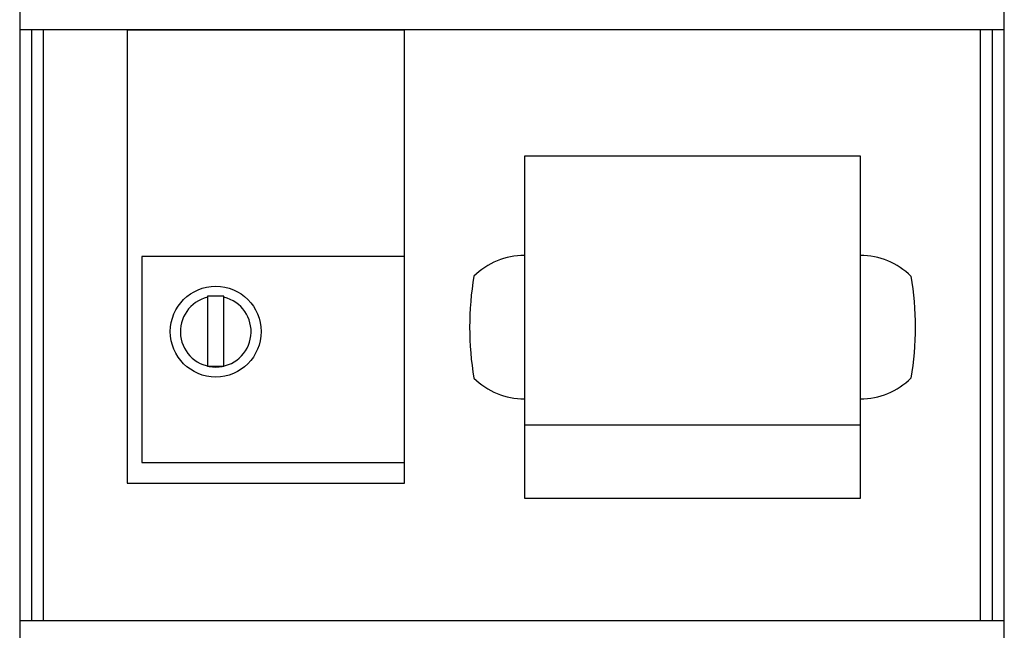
# Model space of a CAD drawing. Header units: millimetres. Extents: x 14365 to 105143, y -126377 to -22383.
# Tile 137 of 256: x 70354 to 70604, y -119043 to -118888. Entities that reach past the tile are written whole.
import ezdxf

# ---------------------------------------------------------------- set-up
doc = ezdxf.new("R2010")
doc.units = ezdxf.units.MM

msp = doc.modelspace()

# ---------------------------------------------------------------- linework, layer by layer
at = {"color": 0, "lineweight": -2}
for points in [[(70354.13, -119134.17), (70354.13, -119160.86, 0.414214), (70364.13, -119170.86), (70594.13, -119170.86, 0.414214), (70604.13, -119160.86), (70604.13, -118780.86, 0.414214), (70594.13, -118770.86), (70364.13, -118770.86, 0.414214), (70354.13, -118780.86), (70354.13, -119134.37)], [(70469.46, -118953.48, 0.083866), (70469.46, -118979.35)], [(70580.43, -118953.48, -0.083866), (70580.43, -118979.35)]]:
    msp.add_lwpolyline(points, format="xyb", dxfattribs=at)
for points in [[(70354.13, -118890.86), (70604.13, -118890.86)], [(70357.13, -118890.86), (70357.13, -119040.86)], [(70360.13, -118890.86), (70360.13, -119040.86)], [(70598.13, -119040.86), (70598.13, -118890.86)], [(70601.13, -119040.86), (70601.13, -118890.86)], [(70567.61, -118991.32), (70482.28, -118991.32)], [(70354.13, -119040.86), (70604.13, -119040.86)]]:
    msp.add_lwpolyline(points, dxfattribs=at)
for points in [[(70451.87, -118891.02), (70381.4, -118891.02), (70381.4, -119006), (70451.87, -119006)], [(70567.61, -118923.04), (70482.28, -118923.04), (70482.28, -119009.79), (70567.61, -119009.79)], [(70451.87, -118948.51), (70385.18, -118948.51), (70385.18, -119000.77), (70451.87, -119000.77)], [(70406, -118958.56), (70401.82, -118958.56), (70401.82, -118976.27), (70406, -118976.27)]]:
    msp.add_lwpolyline(points, close=True, dxfattribs=at)
msp.add_circle((70403.91, -118967.54), 11.53, dxfattribs=at)
for centre, radius, start, end in [((70482.28, -118966.41), 18.21, 90, 134.7412), ((70567.61, -118966.41), 18.21, 45.2588, 90), ((70403.91, -118967.54), 8.98, 103.4689, 76.5311), ((70482.28, -118966.41), 18.21, 225.2588, 270), ((70567.61, -118966.41), 18.21, 270, 314.7412)]:
    msp.add_arc(centre, radius, start, end, dxfattribs=at)

doc.saveas('drawing.dxf')
